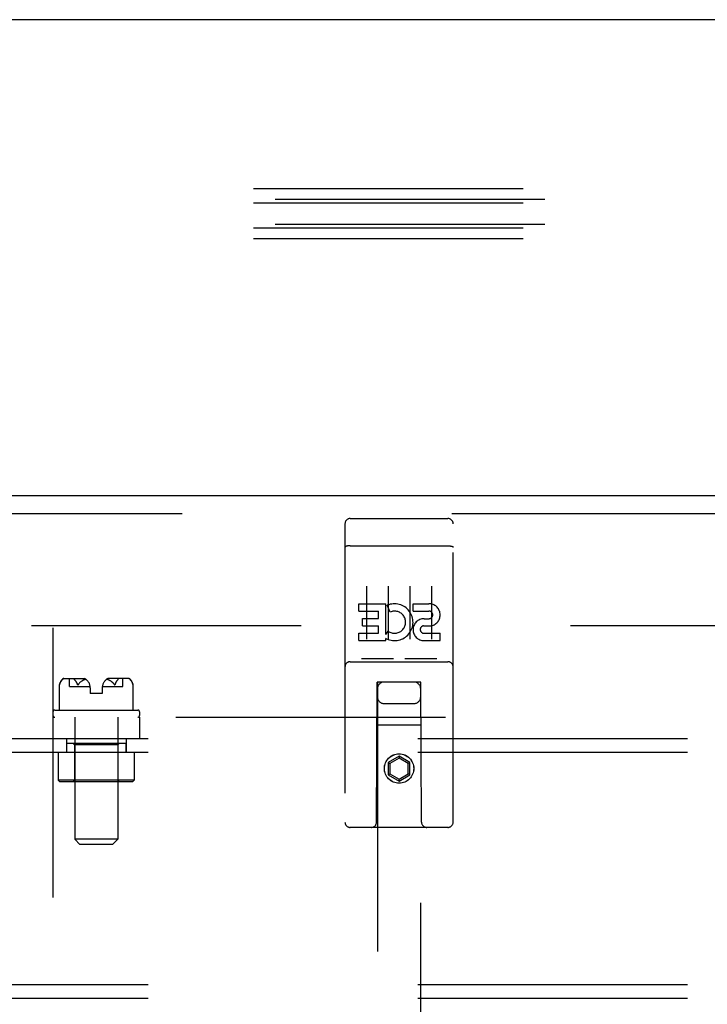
# Model space of a CAD drawing. Header units: inches. Extents: x 0 to 283, y 0 to 183.
# Tile 41 of 99: x 102.3 to 106.27, y 128.14 to 133.83. Entities that reach past the tile are written whole.
import ezdxf

# ---------------------------------------------------------------- set-up
doc = ezdxf.new("R2010")
doc.units = ezdxf.units.IN
doc.header["$LTSCALE"] = 15.583333
doc.header["$MEASUREMENT"] = 0
doc.linetypes.add('HIDDEN', pattern=[0.2, 0.1, -0.1])
doc.layers.get('0').update_dxf_attribs({"linetype": 'CONTINUOUS'})
for name, color, linetype in [('DEFAULT_2', 8, 'HIDDEN'), ('RIGHTHAND_DOOR_ASSEMBLY', 7, 'CONTINUOUS'), ('SUBPANEL', 7, 'CONTINUOUS')]:
    doc.layers.add(name, color=color, linetype=linetype)

msp = doc.modelspace()

# ---------------------------------------------------------------- linework, layer by layer
at = {"color": 7, "linetype": 'Continuous'}
msp.add_line((139.4253, 133.8287), (62.0503, 133.8287), dxfattribs=at)
at = {"layer": 'DEFAULT_2', "color": 8, "linetype": 'HIDDEN'}
for p, q in [((139.4878, 132.8503), (61.9878, 132.8503)), ((139.6128, 132.7893), (61.8628, 132.7893)), ((139.4878, 132.7675), (61.9878, 132.7675)), ((139.6128, 132.6455), (61.8628, 132.6455)), ((139.4878, 132.6237), (61.9878, 132.6237)), ((139.4878, 132.5627), (61.9878, 132.5627)), ((102.3628, 130.3287), (137.3316, 130.3287)), ((102.4878, 130.3137), (102.4878, 57.3437))]:
    msp.add_line(p, q, dxfattribs=at)
at = {"layer": 'RIGHTHAND_DOOR_ASSEMBLY', "color": 3, "linetype": 'Continuous'}
msp.add_line((101.6753, 131.0787), (138.6128, 131.0787), dxfattribs=at)
at = {"layer": 'RIGHTHAND_DOOR_ASSEMBLY', "color": 8, "linetype": 'HIDDEN'}
for p, q in [((101.6753, 130.9747), (138.6128, 130.9747)), ((104.2053, 130.9462), (104.7703, 130.9462)), ((104.1753, 130.9162), (104.1753, 129.1912)), ((104.8003, 129.1912), (104.8003, 130.9162)), ((104.1919, 130.7874), (104.1912, 130.7873)), ((104.1927, 130.7875), (104.1919, 130.7874)), ((104.1934, 130.7876), (104.1927, 130.7875)), ((104.1942, 130.7877), (104.1934, 130.7876)), ((104.195, 130.7877), (104.1942, 130.7877)), ((104.1958, 130.7878), (104.195, 130.7877)), ((104.1966, 130.7879), (104.1958, 130.7878)), ((104.1974, 130.7879), (104.1966, 130.7879)), ((104.1982, 130.788), (104.1974, 130.7879)), ((104.199, 130.788), (104.1982, 130.788)), ((104.1999, 130.7881), (104.199, 130.788)), ((104.2007, 130.7881), (104.1999, 130.7881)), ((104.2015, 130.7881), (104.2007, 130.7881)), ((104.2024, 130.7882), (104.2015, 130.7881)), ((104.2032, 130.7882), (104.2024, 130.7882)), ((104.204, 130.7882), (104.2032, 130.7882)), ((104.2049, 130.7882), (104.204, 130.7882)), ((104.2049, 130.7882), (104.7703, 130.7882)), ((104.7703, 130.7882), (104.7711, 130.7882)), ((104.7711, 130.7882), (104.772, 130.7882)), ((104.772, 130.7882), (104.7728, 130.7882)), ((104.7728, 130.7882), (104.7737, 130.7882)), ((104.7737, 130.7882), (104.7745, 130.7881)), ((104.7745, 130.7881), (104.7753, 130.7881)), ((104.7753, 130.7881), (104.7762, 130.7881)), ((104.7762, 130.7881), (104.777, 130.788)), ((104.777, 130.788), (104.7778, 130.788)), ((104.7778, 130.788), (104.7786, 130.7879)), ((104.7786, 130.7879), (104.7794, 130.7878)), ((104.7794, 130.7878), (104.7802, 130.7878)), ((104.7802, 130.7878), (104.781, 130.7877)), ((104.781, 130.7877), (104.7818, 130.7876)), ((104.7818, 130.7876), (104.7826, 130.7875)), ((104.7826, 130.7875), (104.7833, 130.7875)), ((104.3003, 130.5551), (104.3003, 130.2491)), ((104.4253, 130.5551), (104.4253, 130.2491)), ((104.5503, 130.5551), (104.5503, 130.2491)), ((104.6753, 130.5551), (104.6753, 130.2491)), ((104.256, 130.411), (104.256, 130.4534)), ((104.256, 130.4534), (104.4121, 130.4534)), ((104.4121, 130.2758), (104.4121, 130.4534)), ((104.4365, 130.4053), (104.4195, 130.4444)), ((104.5684, 130.411), (104.5684, 130.4534)), ((104.5684, 130.4534), (104.6608, 130.4534)), ((104.256, 130.411), (104.3695, 130.411)), ((104.2773, 130.3261), (104.2773, 130.3685)), ((104.2773, 130.3685), (104.3695, 130.3685)), ((104.3695, 130.3685), (104.3695, 130.411)), ((104.5684, 130.411), (104.6608, 130.411)), ((104.6322, 130.3671), (104.6607, 130.3671)), ((104.2773, 130.3261), (104.3695, 130.3261)), ((104.3695, 130.2826), (104.3695, 130.3261)), ((104.6283, 130.3262), (104.6746, 130.3262)), ((104.256, 130.2402), (104.256, 130.2826)), ((104.256, 130.2826), (104.3695, 130.2826)), ((104.4121, 130.2758), (104.4251, 130.2944)), ((104.4121, 130.2402), (104.4121, 130.2525)), ((104.4156, 130.2507), (104.4121, 130.2525)), ((104.6322, 130.2826), (104.7247, 130.2826)), ((104.7247, 130.2402), (104.7247, 130.2826)), ((104.256, 130.2402), (104.4121, 130.2402)), ((104.6322, 130.2402), (104.7247, 130.2402)), ((104.4489, 130.1342), (104.2769, 130.1342)), ((104.6989, 130.1342), (104.5269, 130.1342)), ((104.2053, 130.1182), (104.7703, 130.1182)), ((104.3578, 129.1912), (104.3613, 130.0012)), ((104.3628, 130.0012), (104.3613, 130.0012)), ((104.3628, 130.0012), (104.3628, 95.9994)), ((104.6128, 130.0012), (104.3628, 130.0012)), ((104.6128, 95.9994), (104.6128, 130.0012)), ((104.6143, 130.0012), (104.6128, 130.0012)), ((104.6178, 129.1912), (104.6143, 130.0012)), ((104.4028, 129.8762), (104.5728, 129.8762)), ((104.6154, 129.7512), (104.3602, 129.7512)), ((104.4878, 129.5731), (104.4253, 129.537)), ((104.4878, 129.5731), (104.4878, 129.5615)), ((104.5503, 129.537), (104.4878, 129.5731)), ((104.4253, 129.537), (104.4253, 129.4648)), ((104.4253, 129.537), (104.4353, 129.5312)), ((104.4878, 129.5615), (104.4353, 129.5312)), ((104.4353, 129.5312), (104.4353, 129.4706)), ((104.5403, 129.5312), (104.4878, 129.5615)), ((104.5503, 129.537), (104.5403, 129.5312)), ((104.5403, 129.4706), (104.5403, 129.5312)), ((104.5503, 129.4648), (104.5503, 129.537)), ((104.4253, 129.4648), (104.4353, 129.4706)), ((104.4253, 129.4648), (104.4878, 129.4287)), ((104.4353, 129.4706), (104.4878, 129.4403)), ((104.4878, 129.4403), (104.5403, 129.4706)), ((104.4878, 129.4287), (104.5503, 129.4648)), ((104.5503, 129.4648), (104.5403, 129.4706)), ((104.4878, 129.4287), (104.4878, 129.4403)), ((104.7703, 129.1612), (104.2053, 129.1612))]:
    msp.add_line(p, q, dxfattribs=at)
for points in [[(104.1912, 130.7873), (104.1908, 130.7873), (104.1904, 130.7872), (104.1901, 130.7872), (104.1897, 130.7871), (104.1893, 130.7871), (104.189, 130.787), (104.1886, 130.7869), (104.1883, 130.7869), (104.1879, 130.7868), (104.1876, 130.7868), (104.1873, 130.7867), (104.1869, 130.7866), (104.1866, 130.7866), (104.1863, 130.7865), (104.186, 130.7864), (104.1856, 130.7864), (104.1853, 130.7863), (104.185, 130.7862), (104.1847, 130.7862), (104.1844, 130.7861), (104.1841, 130.786), (104.1838, 130.7859), (104.1835, 130.7859), (104.1832, 130.7858), (104.1829, 130.7857), (104.1827, 130.7856), (104.1824, 130.7856), (104.1821, 130.7855), (104.1819, 130.7854), (104.1816, 130.7853), (104.1813, 130.7852), (104.1811, 130.7851), (104.1808, 130.7851), (104.1806, 130.785), (104.1804, 130.7849), (104.1801, 130.7848), (104.1799, 130.7847), (104.1797, 130.7846), (104.1795, 130.7845), (104.1793, 130.7844), (104.179, 130.7844), (104.1788, 130.7843), (104.1787, 130.7842), (104.1785, 130.7841), (104.1783, 130.784), (104.1781, 130.7839), (104.1779, 130.7838), (104.1778, 130.7837), (104.1776, 130.7836), (104.1774, 130.7835), (104.1773, 130.7834), (104.1771, 130.7833), (104.177, 130.7832), (104.1769, 130.7831), (104.1767, 130.783), (104.1766, 130.7829), (104.1765, 130.7828), (104.1764, 130.7827), (104.1763, 130.7826), (104.1762, 130.7825), (104.1761, 130.7824), (104.176, 130.7823), (104.1759, 130.7822), (104.1758, 130.7821), (104.1757, 130.782), (104.1757, 130.7819), (104.1756, 130.7818), (104.1755, 130.7817), (104.1755, 130.7816), (104.1754, 130.7815), (104.1754, 130.7814), (104.1754, 130.7813), (104.1754, 130.7812), (104.1753, 130.7811), (104.1753, 130.781), (104.1753, 130.7809), (104.1753, 130.7808)], [(104.7833, 130.7875), (104.7841, 130.7874), (104.7844, 130.7873), (104.7848, 130.7873), (104.7852, 130.7872), (104.7855, 130.7872), (104.7859, 130.7871), (104.7863, 130.7871), (104.7866, 130.787), (104.787, 130.7869), (104.7873, 130.7869), (104.7877, 130.7868), (104.788, 130.7868), (104.7883, 130.7867), (104.7887, 130.7866), (104.789, 130.7866), (104.7893, 130.7865), (104.7897, 130.7864), (104.79, 130.7864), (104.7903, 130.7863), (104.7906, 130.7862), (104.7909, 130.7862), (104.7912, 130.7861), (104.7915, 130.786), (104.7918, 130.7859), (104.7921, 130.7859), (104.7924, 130.7858), (104.7927, 130.7857), (104.7929, 130.7856), (104.7932, 130.7856), (104.7935, 130.7855), (104.7938, 130.7854), (104.794, 130.7853), (104.7943, 130.7852), (104.7945, 130.7851), (104.7948, 130.7851), (104.795, 130.785), (104.7952, 130.7849), (104.7955, 130.7848), (104.7957, 130.7847), (104.7959, 130.7846), (104.7961, 130.7845), (104.7964, 130.7844), (104.7966, 130.7844), (104.7968, 130.7843), (104.797, 130.7842), (104.7971, 130.7841), (104.7973, 130.784), (104.7975, 130.7839), (104.7977, 130.7838), (104.7979, 130.7837), (104.798, 130.7836), (104.7982, 130.7835), (104.7983, 130.7834), (104.7985, 130.7833), (104.7986, 130.7832), (104.7988, 130.7831), (104.7989, 130.783), (104.799, 130.7829), (104.7991, 130.7828), (104.7992, 130.7827), (104.7994, 130.7826), (104.7995, 130.7825), (104.7996, 130.7824), (104.7996, 130.7823), (104.7997, 130.7822), (104.7998, 130.7821), (104.7999, 130.782), (104.7999, 130.7819), (104.8, 130.7818), (104.8001, 130.7817), (104.8001, 130.7816), (104.8002, 130.7815), (104.8002, 130.7814), (104.8002, 130.7813), (104.8003, 130.7812), (104.8003, 130.7811), (104.8003, 130.781), (104.8003, 130.7809), (104.8003, 130.7808)], [(104.2769, 130.1342), (104.2767, 130.1342), (104.2765, 130.1342), (104.2763, 130.1342), (104.2761, 130.1342), (104.2759, 130.1342), (104.2757, 130.1342), (104.2755, 130.1342), (104.2753, 130.1342), (104.2751, 130.1343), (104.2749, 130.1343), (104.2747, 130.1343), (104.2746, 130.1343), (104.2744, 130.1343), (104.2742, 130.1343), (104.2741, 130.1344), (104.2739, 130.1344), (104.2737, 130.1344), (104.2736, 130.1344), (104.2734, 130.1344), (104.2733, 130.1345), (104.2731, 130.1345), (104.273, 130.1345), (104.2728, 130.1345), (104.2727, 130.1346), (104.2726, 130.1346), (104.2724, 130.1346), (104.2723, 130.1347), (104.2722, 130.1347), (104.2721, 130.1347), (104.2719, 130.1348), (104.2718, 130.1348), (104.2717, 130.1348), (104.2716, 130.1349), (104.2715, 130.1349), (104.2714, 130.1349), (104.2713, 130.135), (104.2711, 130.135), (104.271, 130.1351), (104.2709, 130.1351), (104.2708, 130.1351), (104.2708, 130.1352), (104.2707, 130.1352), (104.2706, 130.1353), (104.2705, 130.1353), (104.2704, 130.1354), (104.2703, 130.1354)], [(104.4553, 130.1354), (104.4552, 130.1354), (104.4551, 130.1353), (104.455, 130.1353), (104.4549, 130.1352), (104.4549, 130.1352), (104.4548, 130.1351), (104.4547, 130.1351), (104.4546, 130.1351), (104.4545, 130.135), (104.4543, 130.135), (104.4542, 130.1349), (104.4541, 130.1349), (104.454, 130.1349), (104.4539, 130.1348), (104.4538, 130.1348), (104.4537, 130.1348), (104.4535, 130.1347), (104.4534, 130.1347), (104.4533, 130.1347), (104.4532, 130.1346), (104.453, 130.1346), (104.4529, 130.1346), (104.4528, 130.1345), (104.4526, 130.1345), (104.4525, 130.1345), (104.4523, 130.1345), (104.4522, 130.1344), (104.452, 130.1344), (104.4519, 130.1344), (104.4517, 130.1344), (104.4516, 130.1344), (104.4514, 130.1343), (104.4512, 130.1343), (104.451, 130.1343), (104.4509, 130.1343), (104.4507, 130.1343), (104.4505, 130.1343), (104.4503, 130.1342), (104.4501, 130.1342), (104.4499, 130.1342), (104.4498, 130.1342), (104.4496, 130.1342), (104.4493, 130.1342), (104.4491, 130.1342), (104.4489, 130.1342)], [(104.5269, 130.1342), (104.5267, 130.1342), (104.5265, 130.1342), (104.5263, 130.1342), (104.5261, 130.1342), (104.5259, 130.1342), (104.5257, 130.1342), (104.5255, 130.1342), (104.5253, 130.1342), (104.5251, 130.1343), (104.5249, 130.1343), (104.5247, 130.1343), (104.5246, 130.1343), (104.5244, 130.1343), (104.5242, 130.1343), (104.5241, 130.1344), (104.5239, 130.1344), (104.5237, 130.1344), (104.5236, 130.1344), (104.5234, 130.1344), (104.5233, 130.1345), (104.5231, 130.1345), (104.523, 130.1345), (104.5228, 130.1345), (104.5227, 130.1346), (104.5226, 130.1346), (104.5224, 130.1346), (104.5223, 130.1347), (104.5222, 130.1347), (104.5221, 130.1347), (104.5219, 130.1348), (104.5218, 130.1348), (104.5217, 130.1348), (104.5216, 130.1349), (104.5215, 130.1349), (104.5214, 130.1349), (104.5213, 130.135), (104.5212, 130.135), (104.5211, 130.1351), (104.521, 130.1351), (104.5209, 130.1351), (104.5208, 130.1352), (104.5207, 130.1352), (104.5206, 130.1353), (104.5205, 130.1353), (104.5204, 130.1354), (104.5203, 130.1354)], [(104.7053, 130.1354), (104.7052, 130.1354), (104.7051, 130.1353), (104.705, 130.1353), (104.705, 130.1352), (104.7049, 130.1352), (104.7048, 130.1351), (104.7047, 130.1351), (104.7046, 130.1351), (104.7045, 130.135), (104.7044, 130.135), (104.7042, 130.1349), (104.7041, 130.1349), (104.704, 130.1349), (104.7039, 130.1348), (104.7038, 130.1348), (104.7037, 130.1348), (104.7036, 130.1347), (104.7034, 130.1347), (104.7033, 130.1347), (104.7032, 130.1346), (104.703, 130.1346), (104.7029, 130.1346), (104.7028, 130.1345), (104.7026, 130.1345), (104.7025, 130.1345), (104.7023, 130.1345), (104.7022, 130.1344), (104.702, 130.1344), (104.7019, 130.1344), (104.7017, 130.1344), (104.7016, 130.1344), (104.7014, 130.1343), (104.7012, 130.1343), (104.7011, 130.1343), (104.7009, 130.1343), (104.7007, 130.1343), (104.7005, 130.1343), (104.7003, 130.1342), (104.7001, 130.1342), (104.6999, 130.1342), (104.6998, 130.1342), (104.6996, 130.1342), (104.6993, 130.1342), (104.6991, 130.1342), (104.6989, 130.1342)]]:
    msp.add_lwpolyline(points, dxfattribs=at)
for radius in [0.085, 0.0845]:
    msp.add_circle((104.4878, 129.5012), radius, dxfattribs=at)
for centre, radius, start, end in [((104.2053, 130.9162), 0.03, 90, 180), ((104.7703, 130.9162), 0.03, 0, 90), ((104.4619, 130.3467), 0.1065, 244.2636, 113.4027), ((104.6609, 130.389), 0.0644, 282.2995, 90.0775), ((104.4619, 130.3467), 0.0639, 234.8895, 113.4026), ((104.6322, 130.3037), 0.0635, 90, 270), ((104.6608, 130.389), 0.0219, 269.9011, 90), ((104.6322, 130.3046), 0.0219, 100.307, 270), ((104.2053, 130.0882), 0.03, 90, 180), ((104.7703, 130.0882), 0.03, 0, 90), ((104.4028, 129.9612), 0.04, 90, 180), ((104.5728, 129.9612), 0.04, 0, 90), ((104.4028, 129.9162), 0.04, 180, 270), ((104.5728, 129.9162), 0.04, 270, 360), ((104.2053, 129.1912), 0.03, 180, 270), ((104.3278, 129.1912), 0.03, 270, 360), ((104.6478, 129.1912), 0.03, 180, 270), ((104.7703, 129.1912), 0.03, 270, 360)]:
    msp.add_arc(centre, radius, start, end, dxfattribs=at)
at = {"layer": 'SUBPANEL', "color": 8, "linetype": 'HIDDEN'}
for p, q in [((102.5463, 130.0186), (102.539, 130.0114)), ((102.5505, 130.0214), (102.6707, 130.0214)), ((102.5838, 129.9744), (102.5838, 130.0214)), ((102.9251, 130.0214), (102.8049, 130.0214)), ((102.8918, 129.9744), (102.8918, 130.0214)), ((102.9293, 130.0186), (102.9366, 130.0114)), ((102.5252, 129.9856), (102.5254, 129.9862)), ((102.5252, 129.9857), (102.5252, 129.9854)), ((102.5252, 129.9855), (102.5252, 129.9854)), ((102.5252, 129.9854), (102.5252, 129.9854)), ((102.5252, 129.8394), (102.5252, 129.9854)), ((102.5253, 129.986), (102.5255, 129.9867)), ((102.5255, 129.9868), (102.5254, 129.9863)), ((102.5256, 129.9873), (102.5255, 129.9867)), ((102.5258, 129.9878), (102.5256, 129.9872)), ((102.5259, 129.9884), (102.5257, 129.9877)), ((102.5265, 129.9903), (102.5275, 129.9933)), ((102.5376, 130.01), (102.5362, 130.0084)), ((102.5376, 130.01), (102.539, 130.0114)), ((102.5838, 129.9744), (102.7025, 129.9744)), ((102.6136, 130.0136), (102.614, 130.013)), ((102.6148, 130.012), (102.6167, 130.01)), ((102.6181, 130.0084), (102.6167, 130.01)), ((102.6268, 129.9933), (102.6278, 129.9903)), ((102.6278, 129.9903), (102.628, 129.9896)), ((102.6283, 129.989), (102.6286, 129.9883)), ((102.6351, 129.9883), (102.6356, 129.989)), ((102.6385, 129.9932), (102.6365, 129.9903)), ((102.6534, 130.0068), (102.6504, 130.0048)), ((102.7028, 129.9681), (102.7028, 129.9344)), ((102.7728, 129.9681), (102.7728, 129.9344)), ((102.7731, 129.9744), (102.8918, 129.9744)), ((102.8372, 129.9931), (102.835, 129.9959)), ((102.8371, 129.9932), (102.8391, 129.9903)), ((102.8391, 129.9903), (102.8396, 129.9896)), ((102.84, 129.9889), (102.8396, 129.9896)), ((102.84, 129.989), (102.8405, 129.9883)), ((102.8404, 129.9884), (102.8409, 129.9877)), ((102.8478, 129.9903), (102.8476, 129.9896)), ((102.8478, 129.9903), (102.8488, 129.9933)), ((102.8589, 130.01), (102.8575, 130.0084)), ((102.9366, 130.0114), (102.938, 130.01)), ((102.9394, 130.0084), (102.938, 130.01)), ((102.9481, 129.9933), (102.9491, 129.9903)), ((102.9491, 129.9903), (102.9493, 129.9896)), ((102.9495, 129.9889), (102.9493, 129.9896)), ((102.9497, 129.9883), (102.9495, 129.989)), ((102.9499, 129.9877), (102.9497, 129.9884)), ((102.95, 129.9872), (102.9498, 129.9878)), ((102.9501, 129.9867), (102.95, 129.9873)), ((102.9502, 129.9862), (102.9501, 129.9868)), ((102.9503, 129.9859), (102.9502, 129.9863)), ((102.9504, 129.9856), (102.9503, 129.986)), ((102.9504, 129.9855), (102.9505, 129.9854)), ((102.9505, 129.8394), (102.9505, 129.9854)), ((102.7728, 129.9344), (102.7028, 129.9344)), ((100.0812, 129.7974), (134.7066, 129.7974)), ((102.4878, 129.8294), (102.4878, 129.8074)), ((102.4878, 129.7974), (102.4878, 129.6724)), ((102.4978, 129.8394), (102.9778, 129.8394)), ((102.6138, 129.7974), (102.6138, 129.0924)), ((102.8618, 129.7974), (102.8618, 129.0924)), ((102.9878, 129.8294), (102.9878, 129.8074)), ((102.9878, 129.7974), (102.9878, 129.6724)), ((121.7378, 129.6724), (79.7378, 129.6724)), ((102.5658, 129.6724), (102.5658, 129.5944)), ((102.5663, 129.6484), (102.5663, 129.5944)), ((102.5663, 129.6484), (102.9093, 129.6484)), ((102.6128, 129.6384), (102.6028, 129.6484)), ((102.6128, 129.6384), (102.6128, 129.4344)), ((102.8628, 129.6384), (102.6128, 129.6384)), ((102.8628, 129.6384), (102.8728, 129.6484)), ((102.8628, 129.6384), (102.8628, 129.4344)), ((102.9093, 129.6484), (102.9093, 129.5944)), ((102.9098, 129.6724), (102.9098, 129.5944)), ((121.7378, 129.5944), (79.7378, 129.5944)), ((102.5178, 129.5944), (102.5178, 129.4344)), ((102.9578, 129.5944), (102.9578, 129.4344)), ((102.5278, 129.4244), (102.5178, 129.4344)), ((102.9578, 129.4344), (102.5178, 129.4344)), ((102.9478, 129.4244), (102.5278, 129.4244)), ((102.6128, 129.4344), (102.6028, 129.4244)), ((102.8628, 129.4344), (102.8728, 129.4244)), ((102.9478, 129.4244), (102.9578, 129.4344)), ((102.6438, 129.0624), (102.6138, 129.0924)), ((102.8618, 129.0924), (102.6138, 129.0924)), ((102.8318, 129.0624), (102.6438, 129.0624)), ((102.8318, 129.0624), (102.8618, 129.0924)), ((121.7378, 128.2504), (79.7378, 128.2504)), ((121.7378, 128.1724), (79.7378, 128.1724))]:
    msp.add_line(p, q, dxfattribs=at)
for points in [[(102.5463, 130.0186), (102.5472, 130.0194), (102.5483, 130.0201), (102.5494, 130.0207), (102.5506, 130.0211), (102.5518, 130.0214), (102.553, 130.0214)], [(102.6133, 130.014), (102.613, 130.0145), (102.6128, 130.015), (102.6126, 130.0155), (102.6125, 130.016), (102.6125, 130.0164), (102.6125, 130.0169), (102.6126, 130.0174), (102.6127, 130.0179), (102.613, 130.0184), (102.6134, 130.0189), (102.6139, 130.0193), (102.6146, 130.0197), (102.6152, 130.0201), (102.616, 130.0204), (102.6168, 130.0206), (102.6176, 130.0208), (102.6184, 130.021), (102.6192, 130.0211), (102.6201, 130.0213), (102.621, 130.0213), (102.6219, 130.0214), (102.6229, 130.0214), (102.6238, 130.0214)], [(102.6131, 130.0186), (102.6128, 130.0181), (102.6126, 130.0176), (102.6125, 130.0171), (102.6125, 130.0166), (102.6125, 130.0161), (102.6126, 130.0156), (102.6128, 130.0151), (102.613, 130.0146), (102.6133, 130.0141), (102.6136, 130.0135)], [(102.6131, 130.0186), (102.6139, 130.0194), (102.6147, 130.0201), (102.6157, 130.0207), (102.6166, 130.0211), (102.6176, 130.0214), (102.6186, 130.0214)], [(102.8625, 130.0186), (102.8617, 130.0194), (102.8609, 130.0201), (102.8599, 130.0207), (102.859, 130.0211), (102.858, 130.0214), (102.857, 130.0214)], [(102.8625, 130.0186), (102.8628, 130.0181), (102.863, 130.0176), (102.8631, 130.0171), (102.8631, 130.0166), (102.8631, 130.0161), (102.863, 130.0156), (102.8628, 130.0151), (102.8626, 130.0146), (102.8623, 130.0141), (102.862, 130.0136), (102.8616, 130.013), (102.8612, 130.0125), (102.8608, 130.012), (102.8589, 130.01)], [(102.9293, 130.0186), (102.9284, 130.0194), (102.9273, 130.0201), (102.9262, 130.0207), (102.925, 130.0211), (102.9238, 130.0214), (102.9226, 130.0214)], [(102.5263, 129.9896), (102.5261, 129.989), (102.5259, 129.9883)], [(102.5261, 129.9889), (102.5263, 129.9896), (102.5265, 129.9903)], [(102.5335, 130.0049), (102.5323, 130.003), (102.531, 130.0009), (102.5298, 129.9985), (102.5286, 129.996), (102.5275, 129.9933), (102.5265, 129.9903)], [(102.5286, 129.996), (102.5298, 129.9985), (102.531, 130.0009), (102.5323, 130.003)], [(102.5335, 130.0049), (102.5349, 130.0067), (102.5362, 130.0084)], [(102.6148, 130.012), (102.6144, 130.0125), (102.614, 130.013)], [(102.6181, 130.0084), (102.6195, 130.0067), (102.6208, 130.0049)], [(102.6278, 129.9903), (102.6268, 129.9933), (102.6257, 129.996), (102.6245, 129.9985), (102.6233, 130.0009), (102.622, 130.003), (102.6208, 130.0049)], [(102.6233, 130.0009), (102.6245, 129.9985), (102.6257, 129.996)], [(102.6283, 129.9889), (102.628, 129.9896), (102.6278, 129.9903)], [(102.6285, 129.9884), (102.6288, 129.9878), (102.6291, 129.9873), (102.6294, 129.9868), (102.6297, 129.9863), (102.6301, 129.986), (102.6305, 129.9857), (102.6309, 129.9855), (102.6314, 129.9854), (102.6319, 129.9854), (102.6324, 129.9856), (102.6329, 129.9859), (102.6333, 129.9862), (102.6338, 129.9867), (102.6342, 129.9872), (102.6347, 129.9877), (102.6352, 129.9884)], [(102.6347, 129.9878), (102.6343, 129.9873), (102.6339, 129.9868), (102.6334, 129.9863), (102.633, 129.986), (102.6325, 129.9857), (102.632, 129.9855), (102.6315, 129.9854), (102.6311, 129.9854), (102.6306, 129.9856), (102.6302, 129.9859), (102.6298, 129.9862), (102.6295, 129.9867), (102.6292, 129.9872), (102.6289, 129.9877), (102.6286, 129.9883)], [(102.6356, 129.9889), (102.636, 129.9896), (102.6365, 129.9903)], [(102.6507, 130.005), (102.648, 130.003), (102.6455, 130.0008), (102.643, 129.9984), (102.6406, 129.9959), (102.6384, 129.9931)], [(102.6404, 129.9957), (102.6427, 129.9982), (102.6451, 130.0005), (102.6477, 130.0027), (102.6504, 130.0048)], [(102.6533, 130.0068), (102.6563, 130.0087), (102.6594, 130.0104), (102.6627, 130.0121), (102.6661, 130.0136), (102.6696, 130.0151), (102.6732, 130.0164), (102.6769, 130.0177)], [(102.6667, 130.0139), (102.6641, 130.0127), (102.6614, 130.0115), (102.6588, 130.0101), (102.6561, 130.0085)], [(102.6769, 130.0177), (102.6744, 130.0168), (102.6718, 130.0159), (102.6692, 130.015)], [(102.7987, 130.0177), (102.8013, 130.0168), (102.8038, 130.0159), (102.8064, 130.015)], [(102.8223, 130.0068), (102.8193, 130.0087), (102.8162, 130.0104), (102.8129, 130.0121), (102.8095, 130.0136), (102.806, 130.0151), (102.8024, 130.0164), (102.7987, 130.0177)], [(102.8089, 130.0139), (102.8115, 130.0127), (102.8142, 130.0115), (102.8168, 130.0101), (102.8195, 130.0085)], [(102.8352, 129.9957), (102.8329, 129.9982), (102.8305, 130.0005), (102.8279, 130.0027), (102.8252, 130.0048), (102.8222, 130.0068)], [(102.8249, 130.005), (102.8276, 130.003), (102.8301, 130.0008), (102.8326, 129.9984), (102.835, 129.9959)], [(102.8409, 129.9878), (102.8413, 129.9873), (102.8417, 129.9868), (102.8422, 129.9863), (102.8426, 129.986), (102.8431, 129.9857), (102.8436, 129.9855), (102.8441, 129.9854), (102.8445, 129.9854), (102.845, 129.9856), (102.8454, 129.9859), (102.8458, 129.9862), (102.8461, 129.9867), (102.8464, 129.9872), (102.8468, 129.9877), (102.847, 129.9883), (102.8473, 129.989)], [(102.8471, 129.9884), (102.8468, 129.9878), (102.8465, 129.9873), (102.8462, 129.9868), (102.8459, 129.9863), (102.8455, 129.986), (102.8451, 129.9857), (102.8447, 129.9855), (102.8442, 129.9854), (102.8437, 129.9854), (102.8432, 129.9856), (102.8427, 129.9859), (102.8423, 129.9862), (102.8418, 129.9867), (102.8414, 129.9872), (102.8409, 129.9877)], [(102.8473, 129.9889), (102.8476, 129.9896), (102.8478, 129.9903)], [(102.8548, 130.0049), (102.8536, 130.003), (102.8523, 130.0009), (102.8511, 129.9985), (102.8499, 129.996), (102.8488, 129.9933), (102.8478, 129.9903)], [(102.8499, 129.996), (102.8511, 129.9985), (102.8523, 130.0009), (102.8536, 130.003)], [(102.8548, 130.0049), (102.8562, 130.0067), (102.8575, 130.0084)], [(102.9394, 130.0084), (102.9407, 130.0067), (102.9421, 130.0049)], [(102.9491, 129.9903), (102.9481, 129.9933), (102.947, 129.996), (102.9458, 129.9985), (102.9446, 130.0009), (102.9433, 130.003), (102.9421, 130.0049)], [(102.9446, 130.0009), (102.9458, 129.9985), (102.947, 129.996)], [(102.9505, 129.9854), (102.9504, 129.9854), (102.9504, 129.9857)]]:
    msp.add_lwpolyline(points, dxfattribs=at)
for centre, radius, start, end in [((102.5904, 129.9711), 0.0668, 134.6973, 167.5884), ((102.5505, 130.0114), 0.01, 90, 134.6973), ((102.6425, 129.9681), 0.0603, 0, 62.1181), ((102.8331, 129.9681), 0.0603, 117.8819, 180), ((102.9251, 130.0114), 0.01, 45.3027, 90), ((102.8852, 129.9711), 0.0668, 12.4116, 45.3027), ((102.4978, 129.8294), 0.01, 90, 180), ((102.4978, 129.8074), 0.01, 180, 270), ((102.9778, 129.8294), 0.01, 0, 90), ((102.9778, 129.8074), 0.01, 270, 360)]:
    msp.add_arc(centre, radius, start, end, dxfattribs=at)

doc.saveas('drawing.dxf')
